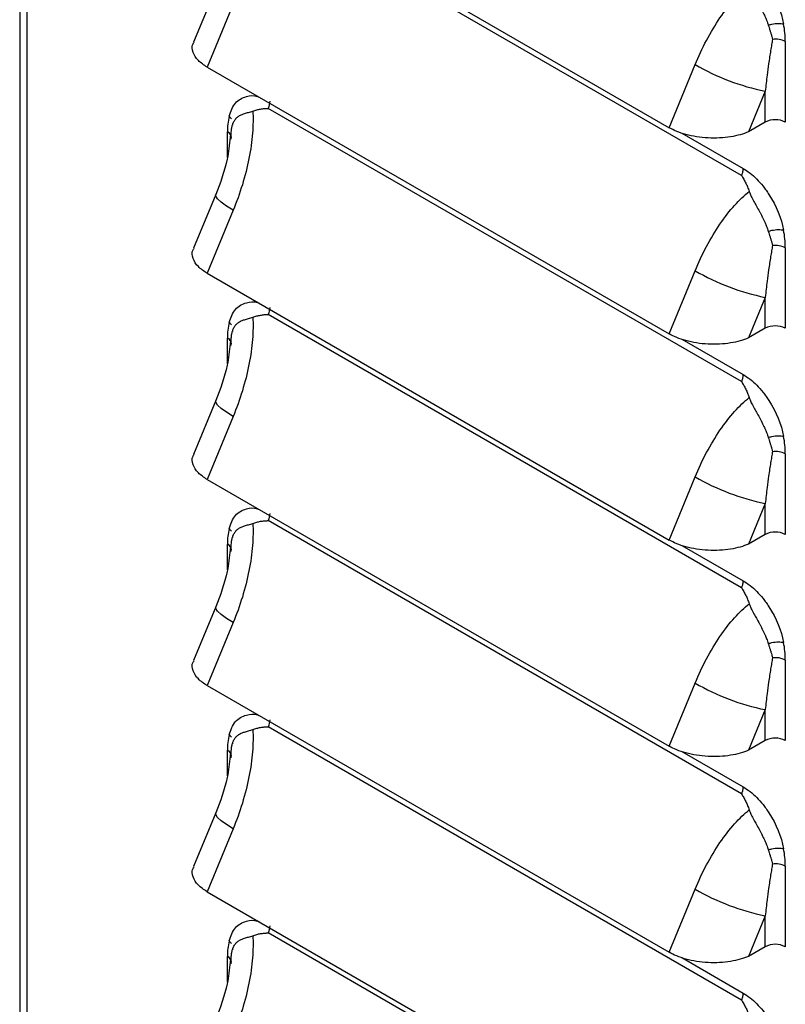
# Model space of a CAD drawing. Header units: millimetres. Extents: x 0 to 1956, y 0 to 1511.
# Tile 25 of 32: x 1562 to 1616, y 948 to 1017. Entities that reach past the tile are written whole.
import ezdxf

# ---------------------------------------------------------------- set-up
doc = ezdxf.new("R2010")
doc.units = ezdxf.units.MM
doc.header["$LTSCALE"] = 7

msp = doc.modelspace()

# ---------------------------------------------------------------- linework, layer by layer
for p, q in [((1561.718, 1252.998), (1561.718, 892.688)), ((1562.213, 1252.248), (1562.213, 892.057)), ((1574.921, 1028.171), (1607.452, 1009.391)), ((1612.547, 1006.03), (1579.218, 1025.271)), ((1575.524, 1019.206), (1573.965, 1015.424)), ((1576.752, 1018.093), (1574.921, 1013.653)), ((1615.634, 1015.452), (1615.634, 1009.781)), ((1607.452, 1009.391), (1609.283, 1013.831)), ((1574.921, 1013.653), (1607.452, 994.873)), ((1614.22, 1011.962), (1613.04, 1009.1)), ((1614.22, 1009.781), (1614.22, 1011.962)), ((1612.547, 991.512), (1579.218, 1010.753)), ((1576.731, 1009.561), (1576.732, 1009.59)), ((1576.732, 1009.59), (1576.733, 1009.676)), ((1614.22, 1009.781), (1613.04, 1009.1)), ((1576.346, 1007.29), (1576.346, 1009.097)), ((1576.574, 1008.921), (1576.543, 1008.699)), ((1608.341, 1009.016), (1612.655, 1006.525)), ((1575.524, 1004.688), (1573.965, 1000.906)), ((1576.752, 1003.575), (1574.921, 999.135)), ((1615.634, 1000.934), (1615.634, 995.263)), ((1607.452, 994.873), (1609.283, 999.313)), ((1574.921, 999.135), (1607.452, 980.355)), ((1614.22, 997.444), (1613.04, 994.582)), ((1614.22, 995.263), (1614.22, 997.444)), ((1612.547, 976.994), (1579.218, 996.235)), ((1576.731, 995.043), (1576.732, 995.072)), ((1576.732, 995.072), (1576.733, 995.158)), ((1614.22, 995.263), (1613.04, 994.582)), ((1576.346, 992.772), (1576.346, 994.579)), ((1576.574, 994.403), (1576.543, 994.181)), ((1608.341, 994.498), (1612.655, 992.007)), ((1575.524, 990.17), (1573.965, 986.388)), ((1576.752, 989.057), (1574.921, 984.617)), ((1615.634, 986.416), (1615.634, 980.745)), ((1607.452, 980.355), (1609.283, 984.795)), ((1574.921, 984.617), (1607.452, 965.837)), ((1614.22, 982.925), (1613.04, 980.064)), ((1614.22, 980.745), (1614.22, 982.925)), ((1612.547, 962.476), (1579.218, 981.717)), ((1576.731, 980.524), (1576.732, 980.553)), ((1576.732, 980.553), (1576.733, 980.64)), ((1614.22, 980.745), (1613.04, 980.064)), ((1576.346, 978.254), (1576.346, 980.061)), ((1576.574, 979.884), (1576.543, 979.663)), ((1608.341, 979.979), (1612.655, 977.489)), ((1575.524, 975.652), (1573.965, 971.87)), ((1576.752, 974.538), (1574.921, 970.099)), ((1615.634, 971.898), (1615.634, 966.227)), ((1574.921, 970.099), (1607.452, 951.319)), ((1607.452, 965.837), (1609.283, 970.277)), ((1614.22, 968.407), (1613.04, 965.546)), ((1614.22, 966.227), (1614.22, 968.407)), ((1612.547, 947.958), (1579.218, 967.199)), ((1576.731, 966.006), (1576.732, 966.035)), ((1576.732, 966.035), (1576.733, 966.122)), ((1614.22, 966.227), (1613.04, 965.546)), ((1576.346, 963.736), (1576.346, 965.543)), ((1576.574, 965.366), (1576.543, 965.145)), ((1608.341, 965.461), (1612.655, 962.971)), ((1575.524, 961.134), (1573.965, 957.352)), ((1576.752, 960.02), (1574.921, 955.581)), ((1615.634, 957.38), (1615.634, 951.709)), ((1574.921, 955.581), (1607.452, 936.801)), ((1607.452, 951.319), (1609.283, 955.759)), ((1614.22, 953.889), (1613.04, 951.027)), ((1614.22, 951.709), (1614.22, 953.889)), ((1612.547, 933.44), (1579.218, 952.681)), ((1576.731, 951.488), (1576.732, 951.517)), ((1576.732, 951.517), (1576.733, 951.604)), ((1614.22, 951.709), (1613.04, 951.027)), ((1576.346, 949.218), (1576.346, 951.025)), ((1576.574, 950.848), (1576.543, 950.627)), ((1608.341, 950.943), (1612.655, 948.453))]:
    msp.add_line(p, q)
at = {"flags": 128}
for points in [[(1576.752, 1003.575), (1576.274, 1003.869), (1575.902, 1004.14), (1575.649, 1004.376), (1575.526, 1004.569), (1575.526, 1004.691)], [(1576.752, 989.057), (1576.274, 989.351), (1575.902, 989.622), (1575.649, 989.858), (1575.526, 990.051), (1575.526, 990.173)], [(1576.752, 974.538), (1576.274, 974.833), (1575.902, 975.104), (1575.649, 975.34), (1575.526, 975.533), (1575.526, 975.655)], [(1576.752, 960.02), (1576.274, 960.315), (1575.902, 960.586), (1575.649, 960.822), (1575.526, 961.015), (1575.526, 961.136)]]:
    msp.add_lwpolyline(points, dxfattribs=at)
for centre, radius, start, end in [((1608.793, 1015.418), 6.841, 0.28304, 10.70545), ((1614.934, 1014.108), 1.516, 62.48957, 97.49338), ((1617.525, 1028.143), 16.515, 240.06301, 258.45716), ((1581.174, 1009.131), 4.829, 167.24768, 180.40105), ((1614.927, 1008.416), 1.537, 62.60967, 117.39032), ((1576.156, 1008.652), 0.484, 4.3876, 66.93255), ((1608.793, 1000.9), 6.841, 0.28304, 10.70545), ((1614.934, 999.589), 1.516, 62.48957, 97.49338), ((1617.525, 1013.625), 16.515, 240.06301, 258.45716), ((1581.174, 994.613), 4.829, 167.24768, 180.40105), ((1614.927, 993.898), 1.537, 62.60967, 117.39032), ((1576.156, 994.134), 0.484, 4.3876, 66.93255), ((1608.793, 986.382), 6.841, 0.28304, 10.70545), ((1614.934, 985.071), 1.516, 62.48957, 97.49338), ((1617.525, 999.107), 16.515, 240.06301, 258.45716), ((1581.174, 980.095), 4.829, 167.24768, 180.40105), ((1614.927, 979.38), 1.537, 62.60967, 117.39032), ((1576.156, 979.615), 0.484, 4.3876, 66.93255), ((1608.793, 971.864), 6.841, 0.28304, 10.70545), ((1614.934, 970.553), 1.516, 62.48957, 97.49338), ((1617.525, 984.588), 16.515, 240.06301, 258.45716), ((1581.174, 965.576), 4.829, 167.24768, 180.40105), ((1614.927, 964.862), 1.537, 62.60967, 117.39032), ((1576.156, 965.097), 0.484, 4.3876, 66.93255), ((1608.793, 957.346), 6.841, 0.28304, 10.70545), ((1614.934, 956.035), 1.516, 62.48957, 97.49338), ((1617.525, 970.07), 16.515, 240.06301, 258.45716), ((1581.174, 951.058), 4.829, 167.24768, 180.40105), ((1614.927, 950.344), 1.537, 62.60967, 117.39032), ((1576.156, 950.579), 0.484, 4.3876, 66.93255)]:
    msp.add_arc(centre, radius, start, end)
for points, knots in [([(1612.655, 1021.043), (1612.993, 1020.848), (1613.476, 1020.472), (1613.994, 1019.887), (1614.243, 1019.559), (1614.347, 1019.41), (1614.416, 1019.309), (1614.451, 1019.256), (1615.011, 1018.395), (1615.355, 1017.556), (1615.515, 1016.689)], [0, 0, 0, 0, 0.25, 0.375, 0.4375, 0.46875, 0.46875, 0.5, 0.5, 1, 1, 1, 1]), ([(1609.283, 1013.831), (1609.521, 1014.409), (1609.791, 1014.987), (1610.38, 1016.097), (1610.699, 1016.629), (1611.364, 1017.606), (1611.711, 1018.051), (1612.404, 1018.824), (1612.752, 1019.153), (1613.087, 1019.418)], [0, 0, 0, 0, 0.25, 0.25, 0.5, 0.5, 0.75, 0.75, 1, 1, 1, 1]), ([(1613.087, 1019.418), (1613.1, 1019.382), (1613.126, 1019.306), (1613.177, 1019.188), (1613.24, 1019.052), (1613.322, 1018.894), (1613.442, 1018.672), (1613.611, 1018.378), (1613.775, 1018.084), (1613.889, 1017.869), (1613.94, 1017.765), (1613.968, 1017.713), (1613.981, 1017.683), (1613.992, 1017.662), (1614.004, 1017.641), (1614.017, 1017.611), (1614.043, 1017.558), (1614.092, 1017.454), (1614.167, 1017.295), (1614.245, 1017.12), (1614.32, 1016.944), (1614.382, 1016.783), (1614.418, 1016.668), (1614.435, 1016.614)], [0, 0, 0, 0, 0.037158, 0.078937, 0.125454, 0.183035, 0.250493, 0.36598, 0.500084, 0.562042, 0.593111, 0.608681, 0.617291, 0.624288, 0.631112, 0.639931, 0.655602, 0.687011, 0.7498, 0.824616, 0.874702, 0.940703, 1, 1, 1, 1]), ([(1614.435, 1016.614), (1614.515, 1016.639), (1614.601, 1016.662), (1614.69, 1016.681), (1614.847, 1016.714), (1615.009, 1016.734), (1615.153, 1016.735), (1615.297, 1016.735), (1615.421, 1016.718), (1615.515, 1016.689)], [0.4173971, 0.4173971, 0.4173971, 0.4173971, 0.5822598, 0.5822598, 0.5822598, 0.8733897, 0.8733897, 0.8733897, 1.1645196, 1.1645196, 1.1645196, 1.1645196]), ([(1614.435, 1016.614), (1614.457, 1016.548), (1614.5, 1016.415), (1614.562, 1016.216), (1614.623, 1016.016), (1614.682, 1015.813), (1614.718, 1015.679), (1614.736, 1015.611)], [0, 0, 0, 0, 0.1894698, 0.383984, 0.5837521, 0.7890055, 1, 1, 1, 1]), ([(1574.921, 1013.653), (1574.694, 1013.806), (1574.218, 1014.126), (1573.895, 1014.704), (1573.809, 1015.159), (1573.969, 1015.376), (1573.995, 1015.411)], [0, 0, 0, 0, 0.287592, 0.602099, 0.93556, 1, 1, 1, 1]), ([(1614.736, 1015.611), (1614.714, 1015.487), (1614.667, 1015.228), (1614.598, 1014.817), (1614.527, 1014.367), (1614.443, 1013.791), (1614.335, 1012.988), (1614.263, 1012.342), (1614.22, 1011.962)], [0, 0, 0, 0, 0.1039603, 0.2182112, 0.3427559, 0.4775972, 0.6929733, 1, 1, 1, 1]), ([(1576.465, 1010.197), (1576.586, 1010.537), (1576.831, 1011.223), (1577.605, 1011.6), (1578.21, 1011.699), (1578.524, 1011.569), (1578.551, 1011.558)], [0, 0, 0, 0, 0.3485594, 0.7011411, 0.9746762, 1, 1, 1, 1]), ([(1576.657, 1009.387), (1576.662, 1009.413), (1576.672, 1009.467), (1576.691, 1009.547), (1576.716, 1009.63), (1576.752, 1009.727), (1576.816, 1009.863), (1576.89, 1009.97), (1576.952, 1010.041), (1576.977, 1010.068), (1577.024, 1010.114), (1577.131, 1010.203), (1577.304, 1010.302), (1577.512, 1010.378), (1577.686, 1010.43), (1577.833, 1010.47), (1577.98, 1010.51), (1578.085, 1010.545), (1578.132, 1010.561)], [0, 0, 0, 0, 0.038373, 0.080185, 0.125321, 0.173711, 0.25028, 0.375704, 0.391291, 0.406852, 0.437907, 0.499865, 0.634348, 0.749592, 0.816743, 0.874571, 0.942689, 1, 1, 1, 1]), ([(1578.132, 1010.561), (1578.162, 1010.085), (1578.157, 1009.559), (1578.069, 1008.436), (1577.986, 1007.839), (1577.744, 1006.617), (1577.586, 1005.992), (1577.209, 1004.76), (1576.99, 1004.153), (1576.752, 1003.575)], [0, 0, 0, 0, 0.25, 0.25, 0.5, 0.5, 0.75, 0.75, 1, 1, 1, 1]), ([(1578.132, 1010.561), (1578.18, 1010.578), (1578.272, 1010.61), (1578.41, 1010.649), (1578.542, 1010.681), (1578.72, 1010.717), (1578.899, 1010.74), (1579.067, 1010.751), (1579.158, 1010.753), (1579.203, 1010.753), (1579.218, 1010.753)], [0, 0, 0, 0, 0.132846, 0.260432, 0.382713, 0.49973, 0.749985, 0.875064, 0.959449, 1, 1, 1, 1]), ([(1576.62, 1008.578), (1576.617, 1008.638), (1576.612, 1008.754), (1576.612, 1008.923), (1576.619, 1009.084), (1576.633, 1009.239), (1576.649, 1009.338), (1576.657, 1009.387)], [0, 0, 0, 0, 0.2109946, 0.416248, 0.6160161, 0.8105303, 1, 1, 1, 1]), ([(1613.04, 1009.1), (1612.696, 1008.952), (1612.268, 1008.827), (1611.29, 1008.669), (1610.741, 1008.639), (1609.922, 1008.681), (1609.651, 1008.71), (1609.128, 1008.793), (1608.876, 1008.847), (1608.169, 1009.04), (1607.767, 1009.21), (1607.452, 1009.391)], [0, 0, 0, 0, 0.25, 0.25, 0.5, 0.5, 0.625, 0.625, 0.75, 0.75, 1, 1, 1, 1]), ([(1576.543, 1008.699), (1576.488, 1008.188), (1576.339, 1006.803), (1575.84, 1005.507), (1575.525, 1004.689)], [0, 0, 0, 0, 0.369455, 1, 1, 1, 1]), ([(1612.655, 1006.525), (1612.655, 1006.45), (1612.645, 1006.369), (1612.617, 1006.243), (1612.606, 1006.2), (1612.586, 1006.136), (1612.579, 1006.115), (1612.568, 1006.083), (1612.562, 1006.067), (1612.555, 1006.049), (1612.552, 1006.041), (1612.55, 1006.036), (1612.55, 1006.034), (1612.547, 1006.03)], [0, 0, 0, 0, 0.5, 0.5, 0.75, 0.75, 0.875, 0.875, 0.9375, 0.96875, 0.984375, 0.984375, 1, 1, 1, 1]), ([(1612.655, 1006.525), (1612.993, 1006.33), (1613.476, 1005.954), (1613.994, 1005.369), (1614.243, 1005.04), (1614.347, 1004.892), (1614.416, 1004.791), (1614.451, 1004.738), (1615.011, 1003.877), (1615.355, 1003.038), (1615.515, 1002.171)], [0, 0, 0, 0, 0.25, 0.375, 0.4375, 0.46875, 0.46875, 0.5, 0.5, 1, 1, 1, 1]), ([(1612.547, 1006.03), (1612.575, 1005.988), (1612.631, 1005.902), (1612.735, 1005.725), (1612.853, 1005.499), (1612.98, 1005.21), (1613.051, 1005.007), (1613.087, 1004.9)], [0, 0, 0, 0, 0.125072, 0.250152, 0.500317, 0.737211, 1, 1, 1, 1]), ([(1609.283, 999.313), (1609.521, 999.891), (1609.791, 1000.469), (1610.38, 1001.579), (1610.699, 1002.111), (1611.364, 1003.088), (1611.711, 1003.533), (1612.404, 1004.306), (1612.752, 1004.635), (1613.087, 1004.9)], [0, 0, 0, 0, 0.25, 0.25, 0.5, 0.5, 0.75, 0.75, 1, 1, 1, 1]), ([(1613.087, 1004.9), (1613.1, 1004.864), (1613.126, 1004.788), (1613.177, 1004.67), (1613.24, 1004.534), (1613.322, 1004.376), (1613.442, 1004.154), (1613.611, 1003.86), (1613.775, 1003.566), (1613.889, 1003.351), (1613.94, 1003.247), (1613.968, 1003.195), (1613.981, 1003.165), (1613.992, 1003.144), (1614.004, 1003.123), (1614.017, 1003.093), (1614.043, 1003.04), (1614.092, 1002.936), (1614.167, 1002.777), (1614.245, 1002.602), (1614.32, 1002.426), (1614.382, 1002.265), (1614.418, 1002.15), (1614.435, 1002.096)], [0, 0, 0, 0, 0.037158, 0.078937, 0.125454, 0.183035, 0.250493, 0.36598, 0.500084, 0.562042, 0.593111, 0.608681, 0.617291, 0.624288, 0.631112, 0.639931, 0.655602, 0.687011, 0.7498, 0.824616, 0.874702, 0.940703, 1, 1, 1, 1]), ([(1614.435, 1002.096), (1614.515, 1002.121), (1614.601, 1002.144), (1614.69, 1002.163), (1614.847, 1002.196), (1615.009, 1002.216), (1615.153, 1002.216), (1615.297, 1002.217), (1615.421, 1002.2), (1615.515, 1002.171)], [0.4173971, 0.4173971, 0.4173971, 0.4173971, 0.5822598, 0.5822598, 0.5822598, 0.8733897, 0.8733897, 0.8733897, 1.1645196, 1.1645196, 1.1645196, 1.1645196]), ([(1614.435, 1002.096), (1614.457, 1002.03), (1614.5, 1001.897), (1614.562, 1001.698), (1614.623, 1001.498), (1614.682, 1001.295), (1614.718, 1001.161), (1614.736, 1001.093)], [0, 0, 0, 0, 0.1894698, 0.383984, 0.5837521, 0.7890055, 1, 1, 1, 1]), ([(1574.921, 999.135), (1574.694, 999.288), (1574.218, 999.608), (1573.895, 1000.186), (1573.809, 1000.641), (1573.969, 1000.858), (1573.995, 1000.893)], [0, 0, 0, 0, 0.287592, 0.602099, 0.93556, 1, 1, 1, 1]), ([(1614.736, 1001.093), (1614.714, 1000.969), (1614.667, 1000.71), (1614.598, 1000.299), (1614.527, 999.849), (1614.443, 999.273), (1614.335, 998.47), (1614.263, 997.823), (1614.22, 997.444)], [0, 0, 0, 0, 0.10396, 0.218211, 0.342756, 0.477597, 0.692973, 1, 1, 1, 1]), ([(1576.465, 995.678), (1576.586, 996.019), (1576.831, 996.705), (1577.605, 997.082), (1578.21, 997.181), (1578.524, 997.051), (1578.551, 997.04)], [0, 0, 0, 0, 0.348559, 0.701141, 0.974676, 1, 1, 1, 1]), ([(1576.657, 994.869), (1576.662, 994.895), (1576.672, 994.949), (1576.691, 995.029), (1576.716, 995.112), (1576.752, 995.209), (1576.816, 995.345), (1576.89, 995.452), (1576.952, 995.523), (1576.977, 995.55), (1577.024, 995.596), (1577.131, 995.684), (1577.304, 995.784), (1577.512, 995.86), (1577.686, 995.912), (1577.833, 995.952), (1577.98, 995.992), (1578.085, 996.027), (1578.132, 996.043)], [0, 0, 0, 0, 0.038373, 0.080185, 0.125321, 0.173711, 0.25028, 0.375704, 0.391291, 0.406852, 0.437907, 0.499865, 0.634348, 0.749592, 0.816743, 0.874571, 0.942689, 1, 1, 1, 1]), ([(1578.132, 996.043), (1578.162, 995.567), (1578.157, 995.041), (1578.069, 993.918), (1577.986, 993.321), (1577.744, 992.099), (1577.586, 991.474), (1577.209, 990.242), (1576.99, 989.635), (1576.752, 989.057)], [0, 0, 0, 0, 0.25, 0.25, 0.5, 0.5, 0.75, 0.75, 1, 1, 1, 1]), ([(1578.132, 996.043), (1578.18, 996.06), (1578.272, 996.092), (1578.41, 996.131), (1578.542, 996.163), (1578.72, 996.199), (1578.899, 996.222), (1579.067, 996.233), (1579.158, 996.235), (1579.203, 996.235), (1579.218, 996.235)], [0, 0, 0, 0, 0.132846, 0.260431, 0.382713, 0.49973, 0.749985, 0.875064, 0.959449, 1, 1, 1, 1]), ([(1576.62, 994.06), (1576.617, 994.119), (1576.612, 994.236), (1576.612, 994.405), (1576.619, 994.566), (1576.633, 994.721), (1576.649, 994.82), (1576.657, 994.869)], [0, 0, 0, 0, 0.210995, 0.416248, 0.616016, 0.81053, 1, 1, 1, 1]), ([(1613.04, 994.582), (1612.696, 994.434), (1612.268, 994.308), (1611.29, 994.151), (1610.741, 994.121), (1609.922, 994.163), (1609.651, 994.192), (1609.128, 994.275), (1608.876, 994.329), (1608.169, 994.522), (1607.767, 994.692), (1607.452, 994.873)], [0, 0, 0, 0, 0.25, 0.25, 0.5, 0.5, 0.625, 0.625, 0.75, 0.75, 1, 1, 1, 1]), ([(1576.543, 994.181), (1576.488, 993.67), (1576.339, 992.284), (1575.84, 990.988), (1575.525, 990.171)], [0, 0, 0, 0, 0.369455, 1, 1, 1, 1]), ([(1612.655, 992.007), (1612.655, 991.932), (1612.645, 991.851), (1612.617, 991.725), (1612.606, 991.682), (1612.586, 991.618), (1612.579, 991.597), (1612.568, 991.565), (1612.562, 991.549), (1612.555, 991.531), (1612.552, 991.523), (1612.55, 991.518), (1612.55, 991.516), (1612.547, 991.512)], [0, 0, 0, 0, 0.5, 0.5, 0.75, 0.75, 0.875, 0.875, 0.9375, 0.96875, 0.984375, 0.984375, 1, 1, 1, 1]), ([(1612.655, 992.007), (1612.993, 991.812), (1613.476, 991.436), (1613.994, 990.851), (1614.243, 990.522), (1614.347, 990.374), (1614.416, 990.273), (1614.451, 990.22), (1615.011, 989.358), (1615.355, 988.52), (1615.515, 987.653)], [0, 0, 0, 0, 0.25, 0.375, 0.4375, 0.46875, 0.46875, 0.5, 0.5, 1, 1, 1, 1]), ([(1612.547, 991.512), (1612.575, 991.47), (1612.631, 991.384), (1612.735, 991.207), (1612.853, 990.981), (1612.98, 990.692), (1613.051, 990.489), (1613.087, 990.382)], [0, 0, 0, 0, 0.125072, 0.250152, 0.500317, 0.737211, 1, 1, 1, 1]), ([(1609.283, 984.795), (1609.521, 985.373), (1609.791, 985.951), (1610.38, 987.061), (1610.699, 987.593), (1611.364, 988.57), (1611.711, 989.015), (1612.404, 989.788), (1612.752, 990.117), (1613.087, 990.382)], [0, 0, 0, 0, 0.25, 0.25, 0.5, 0.5, 0.75, 0.75, 1, 1, 1, 1]), ([(1613.087, 990.382), (1613.1, 990.346), (1613.126, 990.27), (1613.177, 990.152), (1613.24, 990.016), (1613.322, 989.858), (1613.442, 989.635), (1613.611, 989.342), (1613.775, 989.048), (1613.889, 988.833), (1613.94, 988.729), (1613.968, 988.677), (1613.981, 988.647), (1613.992, 988.626), (1614.004, 988.605), (1614.017, 988.575), (1614.043, 988.522), (1614.092, 988.418), (1614.167, 988.259), (1614.245, 988.084), (1614.32, 987.908), (1614.382, 987.747), (1614.418, 987.632), (1614.435, 987.578)], [0, 0, 0, 0, 0.037158, 0.078937, 0.125454, 0.183035, 0.250493, 0.36598, 0.500084, 0.562042, 0.593111, 0.608681, 0.617291, 0.624288, 0.631112, 0.639931, 0.655602, 0.687011, 0.7498, 0.824616, 0.874702, 0.940703, 1, 1, 1, 1]), ([(1614.435, 987.578), (1614.515, 987.603), (1614.601, 987.626), (1614.69, 987.645), (1614.847, 987.678), (1615.009, 987.698), (1615.153, 987.698), (1615.297, 987.699), (1615.421, 987.682), (1615.515, 987.653)], [0.4173971, 0.4173971, 0.4173971, 0.4173971, 0.5822598, 0.5822598, 0.5822598, 0.8733897, 0.8733897, 0.8733897, 1.1645196, 1.1645196, 1.1645196, 1.1645196]), ([(1614.435, 987.578), (1614.457, 987.512), (1614.5, 987.379), (1614.562, 987.18), (1614.623, 986.98), (1614.682, 986.777), (1614.718, 986.643), (1614.736, 986.575)], [0, 0, 0, 0, 0.18947, 0.383984, 0.583752, 0.789005, 1, 1, 1, 1]), ([(1574.921, 984.617), (1574.694, 984.77), (1574.218, 985.09), (1573.895, 985.668), (1573.809, 986.123), (1573.969, 986.34), (1573.995, 986.375)], [0, 0, 0, 0, 0.287592, 0.602099, 0.93556, 1, 1, 1, 1]), ([(1614.736, 986.575), (1614.714, 986.451), (1614.667, 986.192), (1614.598, 985.781), (1614.527, 985.331), (1614.443, 984.755), (1614.335, 983.952), (1614.263, 983.305), (1614.22, 982.925)], [0, 0, 0, 0, 0.1039603, 0.2182112, 0.3427559, 0.4775972, 0.6929733, 1, 1, 1, 1]), ([(1576.465, 981.16), (1576.586, 981.501), (1576.831, 982.186), (1577.605, 982.564), (1578.21, 982.663), (1578.524, 982.532), (1578.551, 982.521)], [0, 0, 0, 0, 0.348559, 0.701141, 0.974676, 1, 1, 1, 1]), ([(1576.657, 980.351), (1576.662, 980.377), (1576.672, 980.431), (1576.691, 980.511), (1576.716, 980.593), (1576.752, 980.691), (1576.816, 980.827), (1576.89, 980.934), (1576.952, 981.005), (1576.977, 981.032), (1577.024, 981.078), (1577.131, 981.166), (1577.304, 981.266), (1577.512, 981.341), (1577.686, 981.393), (1577.833, 981.434), (1577.98, 981.474), (1578.085, 981.509), (1578.132, 981.525)], [0, 0, 0, 0, 0.038373, 0.080185, 0.125321, 0.173711, 0.25028, 0.375704, 0.391291, 0.406852, 0.437907, 0.499865, 0.634348, 0.749592, 0.816743, 0.874571, 0.942689, 1, 1, 1, 1]), ([(1578.132, 981.525), (1578.162, 981.049), (1578.157, 980.522), (1578.069, 979.4), (1577.986, 978.803), (1577.744, 977.581), (1577.586, 976.956), (1577.209, 975.724), (1576.99, 975.117), (1576.752, 974.538)], [0, 0, 0, 0, 0.25, 0.25, 0.5, 0.5, 0.75, 0.75, 1, 1, 1, 1]), ([(1578.132, 981.525), (1578.18, 981.541), (1578.272, 981.574), (1578.41, 981.613), (1578.542, 981.645), (1578.72, 981.681), (1578.899, 981.704), (1579.067, 981.714), (1579.158, 981.717), (1579.203, 981.717), (1579.218, 981.717)], [0, 0, 0, 0, 0.132846, 0.260432, 0.382713, 0.49973, 0.749985, 0.875064, 0.959449, 1, 1, 1, 1]), ([(1576.62, 979.542), (1576.617, 979.601), (1576.612, 979.718), (1576.612, 979.887), (1576.619, 980.048), (1576.633, 980.202), (1576.649, 980.302), (1576.657, 980.351)], [0, 0, 0, 0, 0.2109946, 0.416248, 0.6160161, 0.8105303, 1, 1, 1, 1]), ([(1613.04, 980.064), (1612.696, 979.916), (1612.268, 979.79), (1611.29, 979.633), (1610.741, 979.603), (1609.922, 979.645), (1609.651, 979.674), (1609.128, 979.757), (1608.876, 979.811), (1608.169, 980.004), (1607.767, 980.174), (1607.452, 980.355)], [0, 0, 0, 0, 0.25, 0.25, 0.5, 0.5, 0.625, 0.625, 0.75, 0.75, 1, 1, 1, 1]), ([(1576.543, 979.663), (1576.488, 979.151), (1576.339, 977.766), (1575.84, 976.47), (1575.525, 975.653)], [0, 0, 0, 0, 0.369455, 1, 1, 1, 1]), ([(1612.655, 977.489), (1612.655, 977.414), (1612.645, 977.333), (1612.617, 977.207), (1612.606, 977.164), (1612.586, 977.1), (1612.579, 977.079), (1612.568, 977.047), (1612.562, 977.031), (1612.555, 977.013), (1612.552, 977.005), (1612.55, 977), (1612.55, 976.998), (1612.547, 976.994)], [0, 0, 0, 0, 0.5, 0.5, 0.75, 0.75, 0.875, 0.875, 0.9375, 0.96875, 0.984375, 0.984375, 1, 1, 1, 1]), ([(1612.655, 977.489), (1612.993, 977.294), (1613.476, 976.917), (1613.994, 976.333), (1614.243, 976.004), (1614.347, 975.856), (1614.416, 975.755), (1614.451, 975.702), (1615.011, 974.84), (1615.355, 974.002), (1615.515, 973.135)], [0, 0, 0, 0, 0.25, 0.375, 0.4375, 0.46875, 0.46875, 0.5, 0.5, 1, 1, 1, 1]), ([(1612.547, 976.994), (1612.575, 976.952), (1612.631, 976.866), (1612.735, 976.689), (1612.853, 976.463), (1612.98, 976.174), (1613.051, 975.971), (1613.087, 975.864)], [0, 0, 0, 0, 0.125072, 0.250152, 0.500317, 0.737211, 1, 1, 1, 1]), ([(1609.283, 970.277), (1609.521, 970.855), (1609.791, 971.433), (1610.38, 972.543), (1610.699, 973.075), (1611.364, 974.052), (1611.711, 974.497), (1612.404, 975.27), (1612.752, 975.599), (1613.087, 975.864)], [0, 0, 0, 0, 0.25, 0.25, 0.5, 0.5, 0.75, 0.75, 1, 1, 1, 1]), ([(1613.087, 975.864), (1613.1, 975.828), (1613.126, 975.752), (1613.177, 975.634), (1613.24, 975.498), (1613.322, 975.34), (1613.442, 975.117), (1613.611, 974.824), (1613.775, 974.53), (1613.889, 974.315), (1613.94, 974.211), (1613.968, 974.159), (1613.981, 974.129), (1613.992, 974.108), (1614.004, 974.087), (1614.017, 974.056), (1614.043, 974.004), (1614.092, 973.9), (1614.167, 973.741), (1614.245, 973.566), (1614.32, 973.39), (1614.382, 973.228), (1614.418, 973.114), (1614.435, 973.06)], [0, 0, 0, 0, 0.037158, 0.078937, 0.125454, 0.183035, 0.250493, 0.36598, 0.500084, 0.562042, 0.593111, 0.608681, 0.617291, 0.624288, 0.631112, 0.639931, 0.655602, 0.687011, 0.7498, 0.824616, 0.874702, 0.940703, 1, 1, 1, 1]), ([(1614.435, 973.06), (1614.515, 973.085), (1614.601, 973.108), (1614.69, 973.127), (1614.847, 973.16), (1615.009, 973.18), (1615.153, 973.18), (1615.297, 973.181), (1615.421, 973.164), (1615.515, 973.135)], [0.4173971, 0.4173971, 0.4173971, 0.4173971, 0.5822598, 0.5822598, 0.5822598, 0.8733897, 0.8733897, 0.8733897, 1.1645196, 1.1645196, 1.1645196, 1.1645196]), ([(1614.435, 973.06), (1614.457, 972.994), (1614.5, 972.86), (1614.562, 972.662), (1614.623, 972.461), (1614.682, 972.259), (1614.718, 972.125), (1614.736, 972.056)], [0, 0, 0, 0, 0.18947, 0.383984, 0.583752, 0.789005, 1, 1, 1, 1]), ([(1574.921, 970.099), (1574.694, 970.252), (1574.218, 970.571), (1573.895, 971.15), (1573.809, 971.605), (1573.969, 971.822), (1573.995, 971.857)], [0, 0, 0, 0, 0.287592, 0.602099, 0.93556, 1, 1, 1, 1]), ([(1614.736, 972.056), (1614.714, 971.933), (1614.667, 971.674), (1614.598, 971.263), (1614.527, 970.813), (1614.443, 970.237), (1614.335, 969.434), (1614.263, 968.787), (1614.22, 968.407)], [0, 0, 0, 0, 0.10396, 0.218211, 0.342756, 0.477597, 0.692973, 1, 1, 1, 1]), ([(1576.465, 966.642), (1576.586, 966.983), (1576.831, 967.668), (1577.605, 968.046), (1578.21, 968.145), (1578.524, 968.014), (1578.551, 968.003)], [0, 0, 0, 0, 0.348559, 0.701141, 0.974676, 1, 1, 1, 1]), ([(1576.657, 965.833), (1576.662, 965.859), (1576.672, 965.913), (1576.691, 965.993), (1576.716, 966.075), (1576.752, 966.173), (1576.816, 966.309), (1576.89, 966.416), (1576.952, 966.486), (1576.977, 966.514), (1577.024, 966.56), (1577.131, 966.648), (1577.304, 966.748), (1577.512, 966.823), (1577.686, 966.875), (1577.833, 966.916), (1577.98, 966.956), (1578.085, 966.991), (1578.132, 967.007)], [0, 0, 0, 0, 0.038373, 0.080185, 0.125321, 0.173711, 0.25028, 0.375704, 0.391291, 0.406852, 0.437907, 0.499865, 0.634348, 0.749592, 0.816743, 0.874571, 0.942689, 1, 1, 1, 1]), ([(1578.132, 967.007), (1578.162, 966.53), (1578.157, 966.004), (1578.069, 964.881), (1577.986, 964.285), (1577.744, 963.063), (1577.586, 962.438), (1577.209, 961.206), (1576.99, 960.599), (1576.752, 960.02)], [0, 0, 0, 0, 0.25, 0.25, 0.5, 0.5, 0.75, 0.75, 1, 1, 1, 1]), ([(1578.132, 967.007), (1578.18, 967.023), (1578.272, 967.055), (1578.41, 967.095), (1578.542, 967.127), (1578.72, 967.163), (1578.899, 967.186), (1579.067, 967.196), (1579.158, 967.199), (1579.203, 967.199), (1579.218, 967.199)], [0, 0, 0, 0, 0.1328463, 0.2604315, 0.3827131, 0.4997304, 0.7499848, 0.8750642, 0.9594491, 1, 1, 1, 1]), ([(1576.62, 965.024), (1576.617, 965.083), (1576.612, 965.2), (1576.612, 965.369), (1576.619, 965.53), (1576.633, 965.684), (1576.649, 965.783), (1576.657, 965.832)], [0, 0, 0, 0, 0.210995, 0.416248, 0.616016, 0.81053, 1, 1, 1, 1]), ([(1613.04, 965.546), (1612.696, 965.398), (1612.268, 965.272), (1611.29, 965.115), (1610.741, 965.084), (1609.922, 965.127), (1609.651, 965.156), (1609.128, 965.239), (1608.876, 965.293), (1608.169, 965.486), (1607.767, 965.655), (1607.452, 965.837)], [0, 0, 0, 0, 0.25, 0.25, 0.5, 0.5, 0.625, 0.625, 0.75, 0.75, 1, 1, 1, 1]), ([(1576.543, 965.145), (1576.488, 964.633), (1576.339, 963.248), (1575.84, 961.952), (1575.525, 961.135)], [0, 0, 0, 0, 0.369455, 1, 1, 1, 1]), ([(1612.655, 962.971), (1612.655, 962.896), (1612.645, 962.814), (1612.617, 962.689), (1612.606, 962.646), (1612.586, 962.582), (1612.579, 962.561), (1612.568, 962.529), (1612.562, 962.513), (1612.555, 962.495), (1612.552, 962.487), (1612.55, 962.481), (1612.55, 962.48), (1612.547, 962.476)], [0, 0, 0, 0, 0.5, 0.5, 0.75, 0.75, 0.875, 0.875, 0.9375, 0.96875, 0.984375, 0.984375, 1, 1, 1, 1]), ([(1612.547, 962.476), (1612.575, 962.433), (1612.631, 962.348), (1612.735, 962.171), (1612.853, 961.945), (1612.98, 961.655), (1613.051, 961.453), (1613.087, 961.346)], [0, 0, 0, 0, 0.125072, 0.250152, 0.500317, 0.737211, 1, 1, 1, 1]), ([(1612.655, 962.971), (1612.993, 962.776), (1613.476, 962.399), (1613.994, 961.815), (1614.243, 961.486), (1614.347, 961.338), (1614.416, 961.237), (1614.451, 961.184), (1615.011, 960.322), (1615.355, 959.483), (1615.515, 958.617)], [0, 0, 0, 0, 0.25, 0.375, 0.4375, 0.46875, 0.46875, 0.5, 0.5, 1, 1, 1, 1]), ([(1609.283, 955.759), (1609.521, 956.337), (1609.791, 956.915), (1610.38, 958.025), (1610.699, 958.557), (1611.364, 959.534), (1611.711, 959.979), (1612.404, 960.752), (1612.752, 961.081), (1613.087, 961.346)], [0, 0, 0, 0, 0.25, 0.25, 0.5, 0.5, 0.75, 0.75, 1, 1, 1, 1]), ([(1613.087, 961.346), (1613.1, 961.31), (1613.126, 961.234), (1613.177, 961.116), (1613.24, 960.98), (1613.322, 960.821), (1613.442, 960.599), (1613.611, 960.306), (1613.775, 960.012), (1613.889, 959.797), (1613.94, 959.693), (1613.968, 959.641), (1613.981, 959.611), (1613.992, 959.59), (1614.004, 959.569), (1614.017, 959.538), (1614.043, 959.486), (1614.092, 959.382), (1614.167, 959.223), (1614.245, 959.048), (1614.32, 958.872), (1614.382, 958.71), (1614.418, 958.596), (1614.435, 958.542)], [0, 0, 0, 0, 0.037158, 0.078937, 0.125454, 0.183035, 0.250493, 0.36598, 0.500084, 0.562042, 0.593111, 0.608681, 0.617291, 0.624288, 0.631112, 0.639931, 0.655602, 0.687011, 0.7498, 0.824616, 0.874702, 0.940703, 1, 1, 1, 1]), ([(1614.435, 958.542), (1614.515, 958.567), (1614.601, 958.59), (1614.69, 958.609), (1614.847, 958.642), (1615.009, 958.661), (1615.153, 958.662), (1615.297, 958.663), (1615.421, 958.645), (1615.515, 958.617)], [0.4173971, 0.4173971, 0.4173971, 0.4173971, 0.5822598, 0.5822598, 0.5822598, 0.8733897, 0.8733897, 0.8733897, 1.1645196, 1.1645196, 1.1645196, 1.1645196]), ([(1614.435, 958.542), (1614.457, 958.476), (1614.5, 958.342), (1614.562, 958.144), (1614.623, 957.943), (1614.682, 957.741), (1614.718, 957.606), (1614.736, 957.538)], [0, 0, 0, 0, 0.18947, 0.383984, 0.583752, 0.789005, 1, 1, 1, 1]), ([(1574.921, 955.581), (1574.694, 955.734), (1574.218, 956.053), (1573.895, 956.632), (1573.809, 957.087), (1573.969, 957.304), (1573.995, 957.339)], [0, 0, 0, 0, 0.287592, 0.602099, 0.93556, 1, 1, 1, 1]), ([(1614.736, 957.538), (1614.714, 957.415), (1614.667, 957.156), (1614.598, 956.745), (1614.527, 956.295), (1614.443, 955.719), (1614.335, 954.916), (1614.263, 954.269), (1614.22, 953.889)], [0, 0, 0, 0, 0.10396, 0.218211, 0.342756, 0.477597, 0.692973, 1, 1, 1, 1]), ([(1576.465, 952.124), (1576.586, 952.465), (1576.831, 953.15), (1577.605, 953.527), (1578.21, 953.627), (1578.524, 953.496), (1578.551, 953.485)], [0, 0, 0, 0, 0.348559, 0.701141, 0.974676, 1, 1, 1, 1]), ([(1576.657, 951.315), (1576.662, 951.341), (1576.672, 951.395), (1576.691, 951.475), (1576.716, 951.557), (1576.752, 951.655), (1576.816, 951.791), (1576.89, 951.898), (1576.952, 951.968), (1576.977, 951.996), (1577.024, 952.042), (1577.131, 952.13), (1577.304, 952.229), (1577.512, 952.305), (1577.686, 952.357), (1577.833, 952.398), (1577.98, 952.438), (1578.085, 952.473), (1578.132, 952.489)], [0, 0, 0, 0, 0.038373, 0.0801852, 0.1253209, 0.173711, 0.2502802, 0.3757041, 0.391291, 0.4068516, 0.4379074, 0.4998651, 0.6343477, 0.7495916, 0.8167435, 0.8745706, 0.9426893, 1, 1, 1, 1]), ([(1578.132, 952.489), (1578.162, 952.012), (1578.157, 951.486), (1578.069, 950.363), (1577.986, 949.767), (1577.744, 948.545), (1577.586, 947.92), (1577.209, 946.688), (1576.99, 946.081), (1576.752, 945.502)], [0, 0, 0, 0, 0.25, 0.25, 0.5, 0.5, 0.75, 0.75, 1, 1, 1, 1]), ([(1578.132, 952.489), (1578.18, 952.505), (1578.272, 952.537), (1578.41, 952.577), (1578.542, 952.609), (1578.72, 952.644), (1578.899, 952.668), (1579.067, 952.678), (1579.158, 952.681), (1579.203, 952.681), (1579.218, 952.681)], [0, 0, 0, 0, 0.1328463, 0.2604315, 0.3827131, 0.4997304, 0.7499848, 0.8750642, 0.9594491, 1, 1, 1, 1]), ([(1576.62, 950.506), (1576.617, 950.565), (1576.612, 950.682), (1576.612, 950.85), (1576.619, 951.012), (1576.633, 951.166), (1576.649, 951.265), (1576.657, 951.314)], [0, 0, 0, 0, 0.210995, 0.416248, 0.616016, 0.81053, 1, 1, 1, 1]), ([(1613.04, 951.027), (1612.696, 950.88), (1612.268, 950.754), (1611.29, 950.597), (1610.741, 950.566), (1609.922, 950.609), (1609.651, 950.638), (1609.128, 950.72), (1608.876, 950.775), (1608.169, 950.968), (1607.767, 951.137), (1607.452, 951.319)], [0, 0, 0, 0, 0.25, 0.25, 0.5, 0.5, 0.625, 0.625, 0.75, 0.75, 1, 1, 1, 1]), ([(1576.543, 950.627), (1576.488, 950.115), (1576.339, 948.73), (1575.84, 947.434), (1575.525, 946.617)], [0, 0, 0, 0, 0.369455, 1, 1, 1, 1]), ([(1612.655, 948.453), (1612.655, 948.378), (1612.645, 948.296), (1612.617, 948.17), (1612.606, 948.128), (1612.586, 948.064), (1612.579, 948.043), (1612.568, 948.011), (1612.562, 947.995), (1612.555, 947.977), (1612.552, 947.969), (1612.55, 947.963), (1612.55, 947.962), (1612.547, 947.958)], [0, 0, 0, 0, 0.5, 0.5, 0.75, 0.75, 0.875, 0.875, 0.9375, 0.96875, 0.984375, 0.984375, 1, 1, 1, 1]), ([(1612.547, 947.958), (1612.575, 947.915), (1612.631, 947.83), (1612.735, 947.653), (1612.853, 947.427), (1612.98, 947.137), (1613.051, 946.934), (1613.087, 946.828)], [0, 0, 0, 0, 0.125072, 0.250152, 0.500317, 0.737211, 1, 1, 1, 1]), ([(1612.655, 948.453), (1612.993, 948.257), (1613.476, 947.881), (1613.994, 947.297), (1614.243, 946.968), (1614.347, 946.819), (1614.416, 946.719), (1614.451, 946.666), (1615.011, 945.804), (1615.355, 944.965), (1615.515, 944.099)], [0, 0, 0, 0, 0.25, 0.375, 0.4375, 0.46875, 0.46875, 0.5, 0.5, 1, 1, 1, 1])]:
    msp.add_open_spline(points, degree=3, knots=knots)
for points in [[(1579.325, 1011.248), (1579.325, 1011.096), (1579.287, 1010.922), (1579.218, 1010.753)], [(1576.465, 1010.197), (1576.525, 1010.145), (1576.581, 1010.085), (1576.626, 1010.019)], [(1579.325, 996.73), (1579.325, 996.578), (1579.287, 996.404), (1579.218, 996.235)], [(1576.465, 995.678), (1576.525, 995.627), (1576.581, 995.567), (1576.626, 995.5)], [(1579.325, 982.212), (1579.325, 982.06), (1579.287, 981.886), (1579.218, 981.717)], [(1576.465, 981.16), (1576.525, 981.109), (1576.581, 981.049), (1576.626, 980.982)], [(1579.325, 967.694), (1579.325, 967.542), (1579.287, 967.368), (1579.218, 967.199)], [(1576.465, 966.642), (1576.525, 966.591), (1576.581, 966.53), (1576.626, 966.464)], [(1579.325, 953.176), (1579.325, 953.024), (1579.287, 952.85), (1579.218, 952.681)], [(1576.465, 952.124), (1576.525, 952.073), (1576.581, 952.012), (1576.626, 951.946)]]:
    msp.add_open_spline(points, degree=3)

doc.saveas('drawing.dxf')
